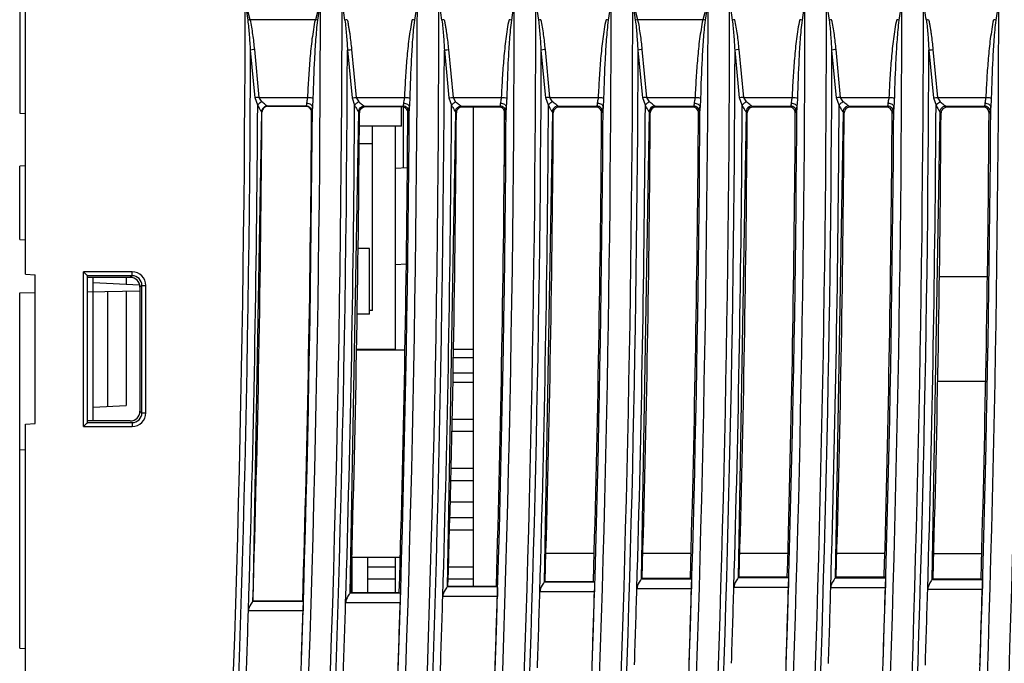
# Model space of a CAD drawing. Header units: millimetres. Extents: x 0 to 700, y 0 to 600.
# Tile 19 of 45: x 76 to 127, y 325 to 359. Entities that reach past the tile are written whole.
import ezdxf

# ---------------------------------------------------------------- set-up
doc = ezdxf.new("R2010")
doc.units = ezdxf.units.MM
doc.header["$LTSCALE"] = 39.111111
doc.layers.get('0').update_dxf_attribs({"linetype": 'CONTINUOUS'})

msp = doc.modelspace()

# ---------------------------------------------------------------- linework, layer by layer
at = {"color": 7, "linetype": 'CONTINUOUS'}
for p, q in [((76.078, 345.427), (76.078, 364.464)), ((75.778, 362.426), (75.778, 353.733)), ((75.778, 353.733), (76.078, 353.718)), ((90.542, 354.092), (88.576, 354.092)), ((95.508, 354.058), (93.61, 354.059)), ((95.478, 353.06), (95.478, 354.058)), ((95.578, 350.928), (95.578, 354.039)), ((100.506, 354.056), (98.612, 354.057)), ((99.178, 354.057), (99.178, 329.334)), ((100.778, 353.859), (100.778, 350.984)), ((105.504, 354.054), (103.614, 354.055)), ((110.503, 354.052), (108.616, 354.053)), ((115.501, 354.05), (113.618, 354.051)), ((120.499, 354.049), (118.62, 354.049)), ((125.497, 354.047), (123.622, 354.047)), ((95.478, 353.06), (93.303, 353.06)), ((93.978, 343.56), (93.978, 353.06)), ((95.178, 341.51), (95.178, 353.06)), ((93.978, 352.16), (93.294, 352.16)), ((76.078, 351.019), (75.778, 351.003)), ((75.778, 347.216), (75.778, 351.003)), ((95.178, 350.907), (95.78, 350.939)), ((75.778, 347.216), (76.078, 347.2)), ((93.828, 346.76), (93.24, 346.76)), ((93.828, 343.36), (93.828, 346.76)), ((76.078, 345.427), (76.578, 345.401)), ((76.578, 337.718), (76.578, 345.401)), ((79.278, 337.771), (79.278, 345.348)), ((81.484, 345.264), (79.278, 345.265)), ((79.578, 337.855), (79.578, 345.265)), ((79.578, 345), (81.953, 344.875)), ((81.278, 345.264), (81.278, 344.91)), ((125.712, 345.3), (123.237, 345.3)), ((75.778, 344.464), (76.578, 344.478)), ((75.778, 326.133), (75.778, 344.464)), ((79.278, 344.525), (81.983, 344.572)), ((80.301, 344.543), (80.301, 338.597)), ((81.265, 344.559), (81.265, 338.648)), ((81.983, 344.764), (81.983, 338.355)), ((93.978, 343.56), (93.828, 343.56)), ((93.828, 343.36), (93.188, 343.36)), ((95.653, 341.51), (93.155, 341.51)), ((93.164, 341.56), (95.178, 341.56)), ((98.167, 341.56), (99.178, 341.56)), ((99.178, 341.12), (98.151, 341.12)), ((99.178, 340.32), (98.137, 340.32)), ((123.144, 339.9), (125.62, 339.9)), ((99.178, 339.845), (98.128, 339.845)), ((79.578, 338.56), (81.265, 338.648)), ((99.178, 337.935), (98.095, 337.935)), ((76.078, 337.692), (76.578, 337.718)), ((76.078, 277.927), (76.078, 337.692)), ((81.484, 337.855), (79.278, 337.854)), ((99.178, 337.305), (98.082, 337.305)), ((75.778, 336.36), (76.078, 336.376)), ((99.178, 335.395), (98.033, 335.395)), ((99.178, 334.765), (98.017, 334.765)), ((99.178, 333.66), (97.989, 333.66)), ((99.178, 332.86), (97.968, 332.86)), ((99.178, 332.225), (97.952, 332.225)), ((95.41, 330.81), (92.911, 330.81)), ((92.928, 329.006), (92.928, 330.81)), ((93.718, 330.81), (93.718, 329.006)), ((95.178, 329.006), (95.178, 330.81)), ((105.417, 331.01), (102.926, 331.01)), ((110.417, 331.01), (107.93, 331.01)), ((115.418, 331.01), (112.934, 331.01)), ((120.418, 331.01), (117.938, 331.01)), ((122.941, 331.01), (125.417, 331.01)), ((95.178, 330.315), (93.718, 330.315)), ((99.178, 330.315), (97.903, 330.315)), ((107.898, 329.736), (107.846, 329.686)), ((107.898, 329.736), (110.386, 329.737)), ((110.386, 329.737), (110.436, 329.686)), ((112.904, 329.811), (112.85, 329.759)), ((112.904, 329.811), (115.388, 329.812)), ((115.388, 329.812), (115.44, 329.759)), ((117.908, 329.803), (117.852, 329.748)), ((117.908, 329.803), (120.388, 329.804)), ((120.388, 329.804), (120.442, 329.748)), ((95.178, 329.685), (93.718, 329.685)), ((97.878, 329.334), (97.83, 329.287)), ((97.878, 329.334), (100.374, 329.335)), ((99.178, 329.685), (97.887, 329.685)), ((100.374, 329.335), (100.42, 329.287)), ((102.889, 329.577), (102.839, 329.529)), ((102.889, 329.577), (105.381, 329.578)), ((105.381, 329.578), (105.429, 329.529)), ((122.909, 329.711), (122.851, 329.654)), ((122.909, 329.711), (125.385, 329.712)), ((125.385, 329.712), (125.441, 329.654)), ((92.864, 329.006), (92.818, 328.96)), ((92.864, 329.006), (95.364, 329.006)), ((95.364, 329.006), (95.408, 328.96)), ((87.815, 328.56), (87.803, 328.548)), ((87.815, 328.56), (90.382, 328.56)), ((90.382, 328.56), (90.394, 328.548)), ((75.778, 326.133), (76.078, 326.118))]:
    msp.add_line(p, q, dxfattribs=at)
at = {"color": 9, "linetype": 'CONTINUOUS'}
for p, q in [((87.562, 358.534), (87.413, 359.558)), ((87.674, 358.563), (87.413, 359.558)), ((91.299, 359.558), (91.034, 358.559)), ((91.299, 359.558), (91.147, 358.533)), ((96.299, 359.558), (96.147, 358.533)), ((101.299, 359.558), (101.148, 358.533)), ((102.562, 358.534), (102.413, 359.558)), ((106.299, 359.558), (106.148, 358.533)), ((107.674, 358.563), (107.413, 359.558)), ((107.562, 358.534), (107.413, 359.558)), ((111.299, 359.558), (111.034, 358.559)), ((111.299, 359.56), (111.148, 358.533)), ((112.562, 358.534), (112.413, 359.558)), ((116.299, 359.558), (116.148, 358.533)), ((117.562, 358.534), (117.413, 359.558)), ((121.299, 359.558), (121.148, 358.533)), ((126.299, 359.558), (126.148, 358.533)), ((91.034, 358.559), (87.674, 358.563)), ((111.034, 358.559), (107.674, 358.563)), ((87.928, 354.528), (87.691, 356.995)), ((88.14, 354.556), (87.903, 357.024)), ((92.691, 356.995), (92.928, 354.528)), ((92.903, 357.024), (93.14, 354.556)), ((97.691, 356.995), (97.928, 354.528)), ((97.903, 357.024), (98.14, 354.556)), ((102.928, 354.528), (102.691, 356.995)), ((103.14, 354.556), (102.903, 357.024)), ((107.928, 354.528), (107.691, 356.995)), ((108.14, 354.556), (107.903, 357.024)), ((112.928, 354.528), (112.691, 356.995)), ((113.14, 354.556), (112.903, 357.024)), ((117.928, 354.528), (117.691, 356.995)), ((118.14, 354.556), (117.903, 357.024)), ((122.691, 356.995), (122.928, 354.528)), ((122.903, 357.024), (123.14, 354.556)), ((88.062, 354.154), (87.928, 354.528)), ((88.274, 354.323), (88.14, 354.556)), ((88.14, 354.556), (90.629, 354.556)), ((92.928, 354.528), (93.062, 354.154)), ((93.14, 354.556), (93.274, 354.323)), ((93.14, 354.556), (95.629, 354.556)), ((97.928, 354.528), (98.062, 354.154)), ((98.14, 354.556), (98.274, 354.323)), ((98.14, 354.556), (100.629, 354.556)), ((103.062, 354.154), (102.928, 354.528)), ((103.274, 354.323), (103.14, 354.556)), ((103.14, 354.556), (105.63, 354.556)), ((108.062, 354.154), (107.928, 354.528)), ((108.274, 354.323), (108.14, 354.556)), ((108.14, 354.556), (110.63, 354.556)), ((113.062, 354.154), (112.928, 354.528)), ((113.275, 354.323), (113.14, 354.556)), ((113.14, 354.556), (115.63, 354.556)), ((118.062, 354.154), (117.928, 354.528)), ((118.275, 354.323), (118.14, 354.556)), ((118.14, 354.556), (120.63, 354.556)), ((122.928, 354.528), (123.063, 354.154)), ((123.14, 354.556), (123.275, 354.323)), ((123.14, 354.556), (125.63, 354.556)), ((88.264, 353.807), (87.803, 328.548)), ((88.277, 353.794), (88.264, 353.807)), ((88.576, 354.092), (88.562, 354.106)), ((88.562, 354.106), (90.557, 354.106)), ((90.557, 354.106), (90.542, 354.092)), ((90.856, 353.805), (90.842, 353.791)), ((93.264, 353.807), (92.817, 328.96)), ((93.264, 353.807), (93.31, 353.761)), ((93.562, 354.106), (95.557, 354.106)), ((95.857, 353.805), (95.808, 353.756)), ((98.264, 353.807), (97.829, 329.286)), ((98.264, 353.807), (98.312, 353.759)), ((98.563, 354.106), (100.557, 354.106)), ((100.857, 353.805), (100.806, 353.755)), ((103.265, 353.807), (102.838, 329.528)), ((103.314, 353.757), (103.265, 353.807)), ((103.563, 354.106), (105.557, 354.106)), ((105.857, 353.805), (105.804, 353.753)), ((108.265, 353.807), (107.845, 329.685)), ((108.316, 353.755), (108.265, 353.807)), ((108.563, 354.106), (110.557, 354.106)), ((110.857, 353.805), (110.802, 353.751)), ((113.265, 353.807), (112.849, 329.758)), ((113.318, 353.753), (113.265, 353.807)), ((113.563, 354.106), (115.557, 354.106)), ((115.857, 353.805), (115.8, 353.749)), ((118.265, 353.807), (117.851, 329.748)), ((118.32, 353.751), (118.265, 353.807)), ((118.563, 354.106), (120.557, 354.106)), ((120.857, 353.805), (120.799, 353.747)), ((123.265, 353.807), (122.85, 329.654)), ((123.265, 353.807), (123.322, 353.75)), ((123.563, 354.106), (125.557, 354.106)), ((125.857, 353.805), (125.797, 353.745)), ((81.584, 345.55), (79.078, 345.548)), ((79.078, 337.571), (79.078, 345.548)), ((81.584, 345.35), (81.584, 345.55)), ((95.729, 345.943), (95.178, 345.914)), ((81.584, 345.35), (79.278, 345.349)), ((81.584, 345.35), (81.484, 345.264)), ((82.084, 344.851), (81.983, 344.764)), ((82.084, 338.268), (82.084, 344.851)), ((82.084, 344.851), (82.284, 344.851)), ((82.284, 338.268), (82.284, 344.851)), ((81.983, 338.355), (82.084, 338.268)), ((82.084, 338.268), (82.284, 338.268)), ((79.078, 337.571), (81.584, 337.57)), ((79.278, 337.77), (81.584, 337.769)), ((81.584, 337.769), (81.584, 337.57)), ((115.44, 329.759), (112.85, 329.759)), ((120.442, 329.748), (117.852, 329.748)), ((100.42, 329.287), (97.83, 329.287)), ((105.429, 329.529), (102.839, 329.529)), ((110.436, 329.686), (107.846, 329.686)), ((115.447, 329.259), (112.63, 329.259)), ((120.448, 329.249), (117.632, 329.249)), ((125.441, 329.654), (122.851, 329.654)), ((95.408, 328.96), (92.818, 328.96)), ((100.426, 328.787), (97.61, 328.787)), ((105.436, 329.029), (102.619, 329.029)), ((110.442, 329.186), (107.626, 329.186)), ((125.448, 329.155), (122.631, 329.155)), ((90.394, 328.548), (87.803, 328.548)), ((95.414, 328.461), (92.597, 328.461)), ((90.399, 328.049), (87.582, 328.049))]:
    msp.add_line(p, q, dxfattribs=at)
for centre, radius, start, end in [((-944.922, 360.06), 1032.334, 353.827505, 359.97218), ((-944.922, 360.06), 1036.22, 353.850742, 359.972285), ((-944.922, 360.06), 1037.334, 353.857371, 359.972314), ((-944.922, 360.06), 1041.22, 353.880384, 359.972418), ((-944.922, 360.06), 1042.334, 353.88695, 359.972447), ((-27.495, 341.594), 121.246, 8.03105, 8.52038), ((-944.922, 360.06), 1046.22, 353.909741, 359.97255), ((-22.558, 341.585), 121.31, 8.03143, 8.52051), ((-944.922, 360.06), 1047.334, 354.659214, 359.972579), ((-944.922, 360.06), 1051.22, 354.679014, 359.97268), ((-944.922, 360.06), 1052.334, 354.693253, 359.972709), ((-944.922, 360.06), 1056.22, 354.712833, 359.97281), ((-944.922, 360.06), 1057.334, 354.722397, 359.972838), ((-944.922, 360.06), 1061.22, 354.741777, 359.972938), ((-944.922, 360.06), 1062.334, 354.746735, 359.972966), ((-944.922, 360.06), 1066.22, 354.765935, 359.973065), ((-944.922, 360.06), 1067.334, 354.766348, 359.973093), ((-944.922, 360.06), 1071.22, 354.785386, 359.97319), ((2.132, 341.537), 121.623, 8.03331, 8.52113), ((-944.922, 360.06), 1072.334, 354.781309, 359.973218), ((88.358, 355.742), 2.903, 103.6284, 105.9253), ((93.352, 355.759), 2.885, 103.5969, 105.9088), ((98.353, 355.759), 2.885, 103.5973, 105.9092), ((103.358, 355.742), 2.903, 103.6296, 105.9265), ((108.358, 355.742), 2.903, 103.6299, 105.9268), ((113.358, 355.742), 2.903, 103.6303, 105.9272), ((118.358, 355.742), 2.903, 103.6307, 105.9276), ((123.353, 355.759), 2.885, 103.5993, 105.9111), ((-944.922, 360.06), 1032.617, 353.973519, 359.829958), ((-944.922, 360.06), 1037.617, 354.00266, 359.830777), ((-944.922, 360.06), 1042.617, 354.03152, 359.831589), ((-944.922, 360.06), 1047.617, 354.802538, 359.832392), ((-944.922, 360.06), 1052.617, 354.835873, 359.833188), ((-944.922, 360.06), 1057.617, 354.864323, 359.833977), ((-944.922, 360.06), 1062.617, 354.887976, 359.834758), ((-944.922, 360.06), 1067.617, 354.906914, 359.835532), ((-944.922, 360.06), 1072.617, 354.92121, 359.836298), ((-944.922, 360.06), 1033, 358.224809, 359.672467), ((88.522, 353.789), 0.589, 114.9021, 133.086), ((-944.922, 360.06), 1038, 358.256123, 359.674044), ((-944.922, 360.06), 1043, 358.282432, 359.675606), ((-944.922, 360.06), 1048, 358.30384, 359.677154), ((103.522, 353.789), 0.589, 114.9048, 133.089), ((-944.922, 360.06), 1053, 358.320447, 359.678686), ((108.522, 353.789), 0.589, 114.9056, 133.0899), ((-944.922, 360.06), 1058, 358.332347, 359.680204), ((113.522, 353.789), 0.589, 114.9065, 133.0909), ((-944.922, 360.06), 1063, 358.339624, 359.681708), ((118.522, 353.789), 0.589, 114.9073, 133.0918), ((-944.922, 360.06), 1068, 358.342356, 359.683198), ((-944.922, 360.06), 1035.821, 354.152847, 359.667668), ((-944.922, 360.06), 1040.821, 354.181041, 359.669265), ((90.556, 353.806), 0.3, 359.7687, 89.8853), ((95.556, 353.806), 0.3, 359.7703, 89.8853), ((-944.922, 360.06), 1045.821, 354.208965, 359.670847), ((100.556, 353.806), 0.3, 359.772, 89.8853), ((-944.922, 360.06), 1050.821, 354.976937, 359.672414), ((105.556, 353.806), 0.3, 359.7736, 89.8853), ((-944.922, 360.06), 1055.821, 355.009351, 359.673965), ((110.556, 353.806), 0.3, 359.7752, 89.8854), ((-944.922, 360.06), 1060.821, 355.036904, 359.675503), ((115.557, 353.806), 0.3, 359.7768, 89.8854), ((-944.922, 360.06), 1065.821, 355.059681, 359.677025), ((120.557, 353.806), 0.3, 359.7784, 89.8854), ((-944.922, 360.06), 1070.821, 355.077765, 359.678534), ((125.557, 353.806), 0.3, 359.78, 89.8854), ((81.585, 344.851), 0.699, 359.9842, 90.0704), ((81.585, 338.268), 0.699, 269.9296, 0.0158)]:
    msp.add_arc(centre, radius, start, end, dxfattribs=at)
at = {"color": 7, "linetype": 'CONTINUOUS'}
for centre, radius, start, end in [((90.425, 356.028), 2.607, 73.9188, 76.4796), ((95.425, 356.028), 2.607, 73.9191, 76.48), ((100.426, 356.028), 2.607, 73.9195, 76.4804), ((105.426, 356.028), 2.607, 73.9199, 76.4808), ((110.426, 356.028), 2.607, 73.9202, 76.4812), ((115.426, 356.028), 2.607, 73.9206, 76.4815), ((120.426, 356.028), 2.607, 73.9209, 76.4819), ((125.426, 356.028), 2.607, 73.9213, 76.4823), ((-944.922, 360.06), 1033.217, 358.252967, 359.652572), ((88.576, 353.793), 0.3, 89.9597, 179.6929), ((-944.922, 360.06), 1035.783, 358.257296, 359.653231), ((90.543, 353.793), 0.299, 359.6118, 90.0414), ((95.508, 353.759), 0.3, 359.6052, 90.0042), ((100.506, 353.757), 0.3, 359.6067, 90.0042), ((105.505, 353.755), 0.3, 359.6083, 90.0042), ((110.503, 353.753), 0.3, 359.6098, 90.0042), ((115.501, 353.751), 0.3, 359.6113, 90.0042), ((120.499, 353.749), 0.3, 359.6128, 90.0042), ((125.497, 353.747), 0.3, 359.6143, 90.0042), ((-944.922, 360.06), 1058, 358.119834, 358.331774), ((-944.922, 360.06), 1060.815, 358.124826, 358.336203), ((-944.922, 360.06), 1063, 358.128111, 358.339054), ((-944.922, 360.06), 1065.815, 358.133058, 358.343443), ((-944.922, 360.06), 1043, 358.066856, 358.28185), ((-944.922, 360.06), 1045.815, 358.072062, 358.286477), ((-944.922, 360.06), 1048, 358.089295, 358.303261), ((-944.922, 360.06), 1050.815, 358.094416, 358.307809), ((-944.922, 360.06), 1053, 358.106923, 358.319872), ((-944.922, 360.06), 1055.815, 358.111973, 358.324353), ((-944.922, 360.06), 1068, 358.131834, 358.341789), ((-944.922, 360.06), 1070.815, 358.136748, 358.34615), ((-944.922, 360.06), 1038, 358.039505, 358.255539), ((-944.922, 360.06), 1040.815, 358.044811, 358.260259), ((-944.922, 360.06), 1033, 358.007139, 358.224222), ((-944.922, 360.06), 1035.815, 358.012558, 358.22905)]:
    msp.add_arc(centre, radius, start, end, dxfattribs=at)
for centre, major_axis, ratio, start_param, end_param in [((-944.526, 360.06), (1037.855, 0), 1, -0.029926, -0.006069), ((-945.318, 360.06), (1041.145, 0), 1, -0.02983, -0.006054), ((-944.524, 360.06), (1042.855, 0), 1, -0.029467, -0.006042), ((-945.32, 360.06), (1046.145, 0), 1, -0.029374, -0.006027), ((-944.522, 360.06), (1047.855, 0), 1, -0.029094, -0.006015), ((-945.322, 360.06), (1051.145, 0), 1, -0.029002, -0.006), ((-944.52, 360.06), (1052.855, 0), 1, -0.028805, -0.005988), ((-945.324, 360.06), (1056.145, 0), 1, -0.028714, -0.005973), ((-944.519, 360.06), (1057.855, 0), 1, -0.028598, -0.005961), ((-945.326, 360.06), (1061.145, 0), 1, -0.028508, -0.005947), ((-944.517, 360.06), (1062.855, 0), 1, -0.028471, -0.005935), ((-945.328, 360.06), (1066.145, 0), 1, -0.028383, -0.005921), ((-944.515, 360.06), (1067.855, 0), 1, -0.028424, -0.005909), ((-945.33, 360.06), (1071.145, 0), 1, -0.028336, -0.005895), ((81.483, 344.763), (0.308, 0.395), 0.997651, -0.906718, 0.661339), ((81.483, 338.356), (-0.308, 0.395), 0.997651, -3.802931, -2.234874)]:
    msp.add_ellipse(centre, major_axis=major_axis, ratio=ratio, start_param=start_param, end_param=end_param, dxfattribs=at)
at = {"color": 9, "linetype": 'CONTINUOUS'}
for points, knots in [([(87.691, 356.995), (87.677, 357.252), (87.643, 357.766), (87.599, 358.279), (87.562, 358.534)], [0, 0, 0, 0, 0.500023, 1, 1, 1, 1]), ([(87.903, 357.024), (87.878, 357.283), (87.839, 357.67), (87.75, 358.181), (87.712, 358.439), (87.674, 358.563)], [0, 0, 0, 0, 0.500001, 0.74993, 1, 1, 1, 1]), ([(91.034, 358.559), (90.979, 358.4), (90.94, 358.063), (90.856, 357.568), (90.803, 357.067), (90.738, 356.399), (90.679, 355.562), (90.644, 354.892), (90.629, 354.556)], [0, 0, 0, 0, 0.124948, 0.249955, 0.37497, 0.499979, 0.74999, 1, 1, 1, 1]), ([(91.147, 358.533), (91.122, 358.368), (91.089, 358.035), (91.032, 357.368), (90.964, 356.198), (90.928, 355.194), (90.91, 354.525)], [0, 0, 0, 0, 0.124996, 0.249997, 0.5, 1, 1, 1, 1]), ([(92.562, 358.534), (92.582, 358.407), (92.607, 358.15), (92.654, 357.638), (92.677, 357.252), (92.691, 356.995)], [0, 0, 0, 0, 0.250005, 0.499998, 1, 1, 1, 1]), ([(92.674, 358.563), (92.699, 358.504), (92.721, 358.374), (92.75, 358.182), (92.786, 357.99), (92.823, 357.733), (92.863, 357.411), (92.891, 357.153), (92.903, 357.024)], [0, 0, 0, 0, 0.124828, 0.250298, 0.375053, 0.500063, 0.750048, 1, 1, 1, 1]), ([(96.035, 358.563), (95.98, 358.404), (95.941, 358.068), (95.856, 357.572), (95.803, 357.07), (95.738, 356.401), (95.679, 355.563), (95.644, 354.892), (95.629, 354.556)], [0, 0, 0, 0, 0.124949, 0.249955, 0.37497, 0.499979, 0.74999, 1, 1, 1, 1]), ([(96.147, 358.533), (96.122, 358.368), (96.089, 358.035), (96.032, 357.368), (95.964, 356.198), (95.928, 355.194), (95.91, 354.525)], [0, 0, 0, 0, 0.124996, 0.249997, 0.5, 1, 1, 1, 1]), ([(97.562, 358.534), (97.582, 358.407), (97.607, 358.15), (97.654, 357.638), (97.677, 357.252), (97.691, 356.995)], [0, 0, 0, 0, 0.250005, 0.499998, 1, 1, 1, 1]), ([(97.674, 358.563), (97.699, 358.504), (97.721, 358.374), (97.75, 358.182), (97.786, 357.99), (97.823, 357.733), (97.863, 357.411), (97.891, 357.153), (97.903, 357.024)], [0, 0, 0, 0, 0.124828, 0.250298, 0.375053, 0.500063, 0.750048, 1, 1, 1, 1]), ([(101.035, 358.563), (100.98, 358.404), (100.941, 358.068), (100.856, 357.572), (100.803, 357.07), (100.739, 356.401), (100.679, 355.563), (100.644, 354.892), (100.629, 354.556)], [0, 0, 0, 0, 0.124949, 0.249955, 0.37497, 0.499979, 0.74999, 1, 1, 1, 1]), ([(101.148, 358.533), (101.122, 358.368), (101.089, 358.035), (101.032, 357.368), (100.964, 356.198), (100.928, 355.194), (100.91, 354.525)], [0, 0, 0, 0, 0.124996, 0.249997, 0.5, 1, 1, 1, 1]), ([(102.691, 356.995), (102.677, 357.252), (102.643, 357.766), (102.599, 358.279), (102.562, 358.534)], [0, 0, 0, 0, 0.500023, 1, 1, 1, 1]), ([(102.903, 357.024), (102.878, 357.283), (102.839, 357.67), (102.75, 358.181), (102.712, 358.439), (102.674, 358.563)], [0, 0, 0, 0, 0.500001, 0.749931, 1, 1, 1, 1]), ([(106.035, 358.563), (105.98, 358.404), (105.941, 358.068), (105.857, 357.572), (105.803, 357.07), (105.739, 356.401), (105.679, 355.563), (105.644, 354.892), (105.63, 354.556)], [0, 0, 0, 0, 0.124949, 0.249955, 0.37497, 0.499979, 0.74999, 1, 1, 1, 1]), ([(106.148, 358.533), (106.122, 358.368), (106.089, 358.035), (106.032, 357.368), (105.964, 356.198), (105.928, 355.194), (105.91, 354.525)], [0, 0, 0, 0, 0.124996, 0.249997, 0.5, 1, 1, 1, 1]), ([(107.691, 356.995), (107.677, 357.252), (107.643, 357.766), (107.599, 358.279), (107.562, 358.534)], [0, 0, 0, 0, 0.500023, 1, 1, 1, 1]), ([(107.903, 357.024), (107.878, 357.283), (107.839, 357.67), (107.75, 358.181), (107.712, 358.439), (107.674, 358.563)], [0, 0, 0, 0, 0.500001, 0.749931, 1, 1, 1, 1]), ([(111.034, 358.559), (110.979, 358.4), (110.94, 358.063), (110.856, 357.568), (110.803, 357.067), (110.738, 356.399), (110.679, 355.562), (110.644, 354.892), (110.63, 354.556)], [0, 0, 0, 0, 0.124948, 0.249955, 0.37497, 0.499979, 0.74999, 1, 1, 1, 1]), ([(111.148, 358.533), (111.122, 358.368), (111.089, 358.035), (111.032, 357.368), (110.964, 356.198), (110.928, 355.194), (110.91, 354.525)], [0, 0, 0, 0, 0.124996, 0.249997, 0.5, 1, 1, 1, 1]), ([(112.691, 356.995), (112.677, 357.252), (112.643, 357.766), (112.599, 358.279), (112.562, 358.534)], [0, 0, 0, 0, 0.500023, 1, 1, 1, 1]), ([(112.903, 357.024), (112.878, 357.283), (112.839, 357.67), (112.75, 358.181), (112.712, 358.439), (112.674, 358.563)], [0, 0, 0, 0, 0.500001, 0.749931, 1, 1, 1, 1]), ([(116.035, 358.563), (115.98, 358.404), (115.941, 358.068), (115.857, 357.572), (115.803, 357.07), (115.739, 356.401), (115.679, 355.563), (115.644, 354.892), (115.63, 354.556)], [0, 0, 0, 0, 0.124949, 0.249955, 0.37497, 0.499979, 0.74999, 1, 1, 1, 1]), ([(116.148, 358.533), (116.122, 358.368), (116.089, 358.035), (116.032, 357.368), (115.964, 356.198), (115.928, 355.194), (115.91, 354.525)], [0, 0, 0, 0, 0.124996, 0.249997, 0.5, 1, 1, 1, 1]), ([(117.691, 356.995), (117.677, 357.252), (117.643, 357.766), (117.599, 358.279), (117.562, 358.534)], [0, 0, 0, 0, 0.500023, 1, 1, 1, 1]), ([(117.903, 357.024), (117.878, 357.283), (117.839, 357.67), (117.75, 358.181), (117.712, 358.439), (117.674, 358.563)], [0, 0, 0, 0, 0.500001, 0.749931, 1, 1, 1, 1]), ([(121.035, 358.563), (120.98, 358.404), (120.941, 358.068), (120.857, 357.572), (120.803, 357.07), (120.739, 356.401), (120.679, 355.563), (120.644, 354.892), (120.63, 354.556)], [0, 0, 0, 0, 0.124949, 0.249955, 0.37497, 0.499979, 0.74999, 1, 1, 1, 1]), ([(121.148, 358.533), (121.122, 358.368), (121.089, 358.035), (121.032, 357.368), (120.964, 356.198), (120.928, 355.194), (120.91, 354.525)], [0, 0, 0, 0, 0.124996, 0.249997, 0.5, 1, 1, 1, 1]), ([(122.562, 358.534), (122.582, 358.407), (122.607, 358.15), (122.654, 357.638), (122.677, 357.252), (122.691, 356.995)], [0, 0, 0, 0, 0.250005, 0.499998, 1, 1, 1, 1]), ([(122.674, 358.563), (122.699, 358.504), (122.721, 358.374), (122.75, 358.182), (122.786, 357.99), (122.824, 357.733), (122.863, 357.411), (122.891, 357.153), (122.903, 357.024)], [0, 0, 0, 0, 0.124829, 0.250298, 0.375053, 0.500063, 0.750048, 1, 1, 1, 1]), ([(126.035, 358.563), (125.98, 358.404), (125.941, 358.068), (125.857, 357.572), (125.803, 357.07), (125.739, 356.401), (125.679, 355.563), (125.644, 354.892), (125.63, 354.556)], [0, 0, 0, 0, 0.124949, 0.249955, 0.37497, 0.499979, 0.74999, 1, 1, 1, 1]), ([(126.148, 358.533), (126.122, 358.368), (126.089, 358.035), (126.032, 357.368), (125.964, 356.198), (125.928, 355.194), (125.91, 354.525)], [0, 0, 0, 0, 0.124996, 0.249997, 0.5, 1, 1, 1, 1]), ([(87.903, 357.024), (87.884, 357.022), (87.813, 357.015), (87.742, 357.005), (87.691, 356.995)], [0, 0, 0, 0, 0.275045, 1, 1, 1, 1]), ([(92.691, 356.995), (92.706, 356.998), (92.776, 357.01), (92.847, 357.019), (92.903, 357.024)], [0, 0, 0, 0, 0.21512, 1, 1, 1, 1]), ([(97.691, 356.995), (97.706, 356.998), (97.776, 357.01), (97.847, 357.019), (97.903, 357.024)], [0, 0, 0, 0, 0.21512, 1, 1, 1, 1]), ([(102.903, 357.024), (102.884, 357.022), (102.813, 357.015), (102.742, 357.005), (102.691, 356.995)], [0, 0, 0, 0, 0.275045, 1, 1, 1, 1]), ([(107.903, 357.024), (107.884, 357.022), (107.813, 357.015), (107.742, 357.005), (107.691, 356.995)], [0, 0, 0, 0, 0.275045, 1, 1, 1, 1]), ([(112.903, 357.024), (112.884, 357.022), (112.813, 357.015), (112.742, 357.005), (112.691, 356.995)], [0, 0, 0, 0, 0.275045, 1, 1, 1, 1]), ([(117.903, 357.024), (117.884, 357.022), (117.813, 357.015), (117.742, 357.005), (117.691, 356.995)], [0, 0, 0, 0, 0.275045, 1, 1, 1, 1]), ([(122.691, 356.995), (122.706, 356.998), (122.777, 357.01), (122.848, 357.019), (122.903, 357.024)], [0, 0, 0, 0, 0.21512, 1, 1, 1, 1]), ([(88.14, 354.556), (88.12, 354.554), (88.049, 354.547), (87.978, 354.537), (87.928, 354.528)], [0, 0, 0, 0, 0.275049, 1, 1, 1, 1]), ([(88.264, 353.808), (88.261, 353.807), (88.253, 353.823), (88.237, 353.841), (88.215, 353.877), (88.176, 353.939), (88.124, 354.032), (88.082, 354.112), (88.062, 354.154)], [0, 0, 0, 0, 0.028405, 0.09854, 0.202605, 0.333084, 0.646454, 1, 1, 1, 1]), ([(88.562, 354.106), (88.547, 354.111), (88.511, 354.138), (88.412, 354.205), (88.33, 354.272), (88.274, 354.323)], [0, 0, 0, 0, 0.127299, 0.365116, 1, 1, 1, 1]), ([(90.582, 354.261), (90.579, 354.224), (90.576, 354.175), (90.565, 354.126), (90.561, 354.109), (90.557, 354.106)], [0, 0, 0, 0, 0.704166, 0.905488, 1, 1, 1, 1]), ([(90.629, 354.556), (90.627, 354.529), (90.616, 354.43), (90.588, 354.333), (90.582, 354.261)], [0, 0, 0, 0, 0.274584, 1, 1, 1, 1]), ([(90.582, 354.261), (90.655, 354.259), (90.788, 354.229), (90.879, 354.109), (90.882, 354.052)], [0, 0, 0, 0, 0.561001, 1, 1, 1, 1]), ([(90.629, 354.556), (90.686, 354.554), (90.78, 354.546), (90.874, 354.536), (90.91, 354.525)], [0, 0, 0, 0, 0.605341, 1, 1, 1, 1]), ([(90.91, 354.525), (90.909, 354.484), (90.902, 354.326), (90.885, 354.169), (90.882, 354.052)], [0, 0, 0, 0, 0.25896, 1, 1, 1, 1]), ([(92.928, 354.528), (92.943, 354.53), (93.013, 354.543), (93.084, 354.551), (93.14, 354.556)], [0, 0, 0, 0, 0.21508, 1, 1, 1, 1]), ([(93.062, 354.154), (93.07, 354.166), (93.109, 354.212), (93.155, 354.251), (93.193, 354.277)], [0, 0, 0, 0, 0.234183, 1, 1, 1, 1]), ([(93.062, 354.154), (93.082, 354.112), (93.124, 354.032), (93.177, 353.939), (93.215, 353.877), (93.237, 353.841), (93.253, 353.823), (93.261, 353.807), (93.264, 353.808)], [0, 0, 0, 0, 0.354358, 0.666846, 0.797667, 0.902248, 0.971942, 1, 1, 1, 1]), ([(93.274, 354.323), (93.33, 354.271), (93.412, 354.205), (93.511, 354.138), (93.547, 354.111), (93.562, 354.106)], [0, 0, 0, 0, 0.634909, 0.872384, 1, 1, 1, 1]), ([(95.582, 354.261), (95.579, 354.224), (95.576, 354.175), (95.565, 354.126), (95.561, 354.109), (95.557, 354.106)], [0, 0, 0, 0, 0.704168, 0.905489, 1, 1, 1, 1]), ([(95.629, 354.556), (95.628, 354.529), (95.616, 354.43), (95.588, 354.333), (95.582, 354.261)], [0, 0, 0, 0, 0.274584, 1, 1, 1, 1]), ([(95.582, 354.261), (95.655, 354.259), (95.788, 354.229), (95.879, 354.109), (95.882, 354.052)], [0, 0, 0, 0, 0.561001, 1, 1, 1, 1]), ([(95.629, 354.556), (95.686, 354.554), (95.78, 354.546), (95.874, 354.536), (95.91, 354.525)], [0, 0, 0, 0, 0.605341, 1, 1, 1, 1]), ([(95.91, 354.525), (95.909, 354.484), (95.902, 354.326), (95.885, 354.169), (95.882, 354.052)], [0, 0, 0, 0, 0.25896, 1, 1, 1, 1]), ([(97.928, 354.528), (97.943, 354.53), (98.013, 354.543), (98.084, 354.551), (98.14, 354.556)], [0, 0, 0, 0, 0.21508, 1, 1, 1, 1]), ([(98.062, 354.154), (98.07, 354.166), (98.109, 354.212), (98.155, 354.251), (98.193, 354.277)], [0, 0, 0, 0, 0.234183, 1, 1, 1, 1]), ([(98.062, 354.154), (98.083, 354.112), (98.124, 354.032), (98.177, 353.939), (98.215, 353.877), (98.237, 353.841), (98.253, 353.823), (98.261, 353.807), (98.264, 353.808)], [0, 0, 0, 0, 0.354356, 0.666843, 0.797665, 0.902247, 0.971942, 1, 1, 1, 1]), ([(98.274, 354.323), (98.33, 354.271), (98.412, 354.205), (98.511, 354.138), (98.547, 354.111), (98.562, 354.106)], [0, 0, 0, 0, 0.634906, 0.872383, 1, 1, 1, 1]), ([(100.582, 354.261), (100.579, 354.224), (100.576, 354.175), (100.565, 354.126), (100.561, 354.109), (100.557, 354.106)], [0, 0, 0, 0, 0.70417, 0.90549, 1, 1, 1, 1]), ([(100.629, 354.556), (100.628, 354.529), (100.616, 354.43), (100.588, 354.333), (100.582, 354.261)], [0, 0, 0, 0, 0.274585, 1, 1, 1, 1]), ([(100.582, 354.261), (100.655, 354.259), (100.788, 354.229), (100.88, 354.109), (100.882, 354.052)], [0, 0, 0, 0, 0.561, 1, 1, 1, 1]), ([(100.629, 354.556), (100.686, 354.554), (100.78, 354.546), (100.874, 354.536), (100.91, 354.525)], [0, 0, 0, 0, 0.605341, 1, 1, 1, 1]), ([(100.91, 354.525), (100.909, 354.484), (100.902, 354.326), (100.885, 354.169), (100.882, 354.052)], [0, 0, 0, 0, 0.25896, 1, 1, 1, 1]), ([(103.14, 354.556), (103.12, 354.554), (103.049, 354.547), (102.979, 354.537), (102.928, 354.528)], [0, 0, 0, 0, 0.275049, 1, 1, 1, 1]), ([(103.265, 353.808), (103.261, 353.807), (103.253, 353.823), (103.237, 353.841), (103.215, 353.877), (103.177, 353.939), (103.124, 354.032), (103.083, 354.112), (103.062, 354.154)], [0, 0, 0, 0, 0.028407, 0.098545, 0.202612, 0.333093, 0.64646, 1, 1, 1, 1]), ([(103.562, 354.106), (103.547, 354.111), (103.512, 354.138), (103.412, 354.205), (103.331, 354.272), (103.274, 354.323)], [0, 0, 0, 0, 0.127303, 0.365123, 1, 1, 1, 1]), ([(105.582, 354.261), (105.579, 354.224), (105.576, 354.175), (105.565, 354.126), (105.561, 354.109), (105.557, 354.106)], [0, 0, 0, 0, 0.704171, 0.905491, 1, 1, 1, 1]), ([(105.63, 354.556), (105.628, 354.529), (105.616, 354.43), (105.588, 354.333), (105.582, 354.261)], [0, 0, 0, 0, 0.274585, 1, 1, 1, 1]), ([(105.582, 354.261), (105.655, 354.259), (105.788, 354.229), (105.88, 354.109), (105.882, 354.052)], [0, 0, 0, 0, 0.561, 1, 1, 1, 1]), ([(105.63, 354.556), (105.687, 354.554), (105.78, 354.546), (105.875, 354.536), (105.91, 354.525)], [0, 0, 0, 0, 0.605341, 1, 1, 1, 1]), ([(105.91, 354.525), (105.909, 354.484), (105.902, 354.326), (105.885, 354.169), (105.882, 354.052)], [0, 0, 0, 0, 0.25896, 1, 1, 1, 1]), ([(108.14, 354.556), (108.12, 354.554), (108.049, 354.547), (107.979, 354.537), (107.928, 354.528)], [0, 0, 0, 0, 0.275049, 1, 1, 1, 1]), ([(108.265, 353.808), (108.261, 353.807), (108.253, 353.823), (108.237, 353.841), (108.215, 353.877), (108.177, 353.939), (108.124, 354.032), (108.083, 354.112), (108.062, 354.154)], [0, 0, 0, 0, 0.028407, 0.098546, 0.202614, 0.333095, 0.646462, 1, 1, 1, 1]), ([(108.562, 354.106), (108.547, 354.111), (108.512, 354.138), (108.412, 354.205), (108.331, 354.272), (108.274, 354.323)], [0, 0, 0, 0, 0.127304, 0.365125, 1, 1, 1, 1]), ([(110.582, 354.261), (110.579, 354.224), (110.576, 354.175), (110.565, 354.126), (110.561, 354.109), (110.557, 354.106)], [0, 0, 0, 0, 0.704173, 0.905493, 1, 1, 1, 1]), ([(110.63, 354.556), (110.628, 354.529), (110.617, 354.43), (110.588, 354.333), (110.582, 354.261)], [0, 0, 0, 0, 0.274585, 1, 1, 1, 1]), ([(110.582, 354.261), (110.655, 354.259), (110.788, 354.229), (110.88, 354.109), (110.882, 354.052)], [0, 0, 0, 0, 0.561, 1, 1, 1, 1]), ([(110.63, 354.556), (110.687, 354.554), (110.78, 354.546), (110.875, 354.536), (110.91, 354.525)], [0, 0, 0, 0, 0.605341, 1, 1, 1, 1]), ([(110.91, 354.525), (110.909, 354.484), (110.903, 354.326), (110.886, 354.169), (110.882, 354.052)], [0, 0, 0, 0, 0.25896, 1, 1, 1, 1]), ([(113.14, 354.556), (113.121, 354.554), (113.05, 354.547), (112.979, 354.537), (112.928, 354.528)], [0, 0, 0, 0, 0.275049, 1, 1, 1, 1]), ([(113.265, 353.808), (113.261, 353.807), (113.253, 353.823), (113.237, 353.841), (113.215, 353.877), (113.177, 353.939), (113.124, 354.032), (113.083, 354.112), (113.062, 354.154)], [0, 0, 0, 0, 0.028408, 0.098548, 0.202616, 0.333098, 0.646464, 1, 1, 1, 1]), ([(113.562, 354.106), (113.547, 354.111), (113.512, 354.138), (113.413, 354.205), (113.331, 354.272), (113.275, 354.323)], [0, 0, 0, 0, 0.127306, 0.365128, 1, 1, 1, 1]), ([(115.582, 354.261), (115.58, 354.224), (115.576, 354.175), (115.565, 354.126), (115.561, 354.109), (115.557, 354.106)], [0, 0, 0, 0, 0.704175, 0.905494, 1, 1, 1, 1]), ([(115.63, 354.556), (115.628, 354.529), (115.617, 354.43), (115.588, 354.333), (115.582, 354.261)], [0, 0, 0, 0, 0.274586, 1, 1, 1, 1]), ([(115.582, 354.261), (115.655, 354.259), (115.788, 354.229), (115.88, 354.109), (115.882, 354.052)], [0, 0, 0, 0, 0.560999, 1, 1, 1, 1]), ([(115.63, 354.556), (115.687, 354.554), (115.78, 354.546), (115.875, 354.536), (115.91, 354.525)], [0, 0, 0, 0, 0.605341, 1, 1, 1, 1]), ([(115.91, 354.525), (115.909, 354.484), (115.903, 354.326), (115.886, 354.169), (115.882, 354.052)], [0, 0, 0, 0, 0.25896, 1, 1, 1, 1]), ([(118.14, 354.556), (118.121, 354.554), (118.05, 354.547), (117.979, 354.537), (117.928, 354.528)], [0, 0, 0, 0, 0.275049, 1, 1, 1, 1]), ([(118.265, 353.808), (118.261, 353.807), (118.253, 353.823), (118.237, 353.841), (118.215, 353.877), (118.177, 353.939), (118.124, 354.032), (118.083, 354.112), (118.062, 354.154)], [0, 0, 0, 0, 0.028408, 0.098549, 0.202619, 0.333101, 0.646467, 1, 1, 1, 1]), ([(118.562, 354.106), (118.548, 354.111), (118.512, 354.138), (118.413, 354.205), (118.331, 354.272), (118.275, 354.323)], [0, 0, 0, 0, 0.127307, 0.36513, 1, 1, 1, 1]), ([(120.582, 354.261), (120.58, 354.224), (120.576, 354.175), (120.566, 354.126), (120.561, 354.109), (120.557, 354.106)], [0, 0, 0, 0, 0.704177, 0.905495, 1, 1, 1, 1]), ([(120.63, 354.556), (120.628, 354.529), (120.617, 354.43), (120.588, 354.333), (120.582, 354.261)], [0, 0, 0, 0, 0.274586, 1, 1, 1, 1]), ([(120.582, 354.261), (120.655, 354.259), (120.788, 354.229), (120.88, 354.109), (120.882, 354.052)], [0, 0, 0, 0, 0.560999, 1, 1, 1, 1]), ([(120.63, 354.556), (120.687, 354.554), (120.78, 354.546), (120.875, 354.536), (120.91, 354.525)], [0, 0, 0, 0, 0.605341, 1, 1, 1, 1]), ([(120.91, 354.525), (120.909, 354.484), (120.903, 354.326), (120.886, 354.169), (120.882, 354.052)], [0, 0, 0, 0, 0.25896, 1, 1, 1, 1]), ([(122.928, 354.528), (122.943, 354.53), (123.013, 354.543), (123.084, 354.551), (123.14, 354.556)], [0, 0, 0, 0, 0.21508, 1, 1, 1, 1]), ([(123.062, 354.154), (123.071, 354.166), (123.109, 354.212), (123.155, 354.251), (123.194, 354.277)], [0, 0, 0, 0, 0.234181, 1, 1, 1, 1]), ([(123.063, 354.154), (123.083, 354.112), (123.124, 354.032), (123.177, 353.939), (123.216, 353.877), (123.237, 353.841), (123.254, 353.823), (123.261, 353.807), (123.265, 353.808)], [0, 0, 0, 0, 0.354345, 0.66683, 0.797654, 0.90224, 0.97194, 1, 1, 1, 1]), ([(123.275, 354.323), (123.331, 354.271), (123.413, 354.205), (123.512, 354.138), (123.548, 354.111), (123.562, 354.106)], [0, 0, 0, 0, 0.634894, 0.872376, 1, 1, 1, 1]), ([(125.582, 354.261), (125.58, 354.224), (125.576, 354.175), (125.566, 354.126), (125.562, 354.109), (125.557, 354.106)], [0, 0, 0, 0, 0.704178, 0.905496, 1, 1, 1, 1]), ([(125.63, 354.556), (125.628, 354.529), (125.617, 354.43), (125.588, 354.333), (125.582, 354.261)], [0, 0, 0, 0, 0.274586, 1, 1, 1, 1]), ([(125.582, 354.261), (125.655, 354.259), (125.788, 354.229), (125.88, 354.109), (125.882, 354.052)], [0, 0, 0, 0, 0.560999, 1, 1, 1, 1]), ([(125.63, 354.556), (125.687, 354.554), (125.78, 354.546), (125.875, 354.536), (125.91, 354.525)], [0, 0, 0, 0, 0.605341, 1, 1, 1, 1]), ([(125.91, 354.525), (125.909, 354.484), (125.903, 354.326), (125.886, 354.169), (125.882, 354.052)], [0, 0, 0, 0, 0.25896, 1, 1, 1, 1]), ([(90.882, 354.052), (90.88, 354.018), (90.876, 353.96), (90.872, 353.884), (90.864, 353.837), (90.862, 353.81), (90.856, 353.805)], [0, 0, 0, 0, 0.402255, 0.709587, 0.910551, 1, 1, 1, 1]), ([(95.882, 354.052), (95.88, 354.018), (95.877, 353.96), (95.872, 353.884), (95.864, 353.837), (95.862, 353.81), (95.857, 353.805)], [0, 0, 0, 0, 0.402256, 0.709587, 0.910552, 1, 1, 1, 1]), ([(100.882, 354.052), (100.88, 354.018), (100.877, 353.96), (100.872, 353.884), (100.864, 353.837), (100.862, 353.81), (100.857, 353.805)], [0, 0, 0, 0, 0.402256, 0.709588, 0.910552, 1, 1, 1, 1]), ([(105.882, 354.052), (105.88, 354.018), (105.877, 353.96), (105.872, 353.884), (105.864, 353.837), (105.862, 353.81), (105.857, 353.805)], [0, 0, 0, 0, 0.402257, 0.709589, 0.910553, 1, 1, 1, 1]), ([(110.882, 354.052), (110.88, 354.018), (110.877, 353.96), (110.872, 353.884), (110.864, 353.837), (110.862, 353.81), (110.857, 353.805)], [0, 0, 0, 0, 0.402258, 0.70959, 0.910553, 1, 1, 1, 1]), ([(115.882, 354.052), (115.88, 354.018), (115.877, 353.96), (115.872, 353.884), (115.864, 353.837), (115.862, 353.81), (115.857, 353.805)], [0, 0, 0, 0, 0.402258, 0.709591, 0.910554, 1, 1, 1, 1]), ([(120.882, 354.052), (120.881, 354.018), (120.877, 353.96), (120.872, 353.884), (120.864, 353.837), (120.862, 353.81), (120.857, 353.805)], [0, 0, 0, 0, 0.402259, 0.709592, 0.910554, 1, 1, 1, 1]), ([(125.882, 354.052), (125.881, 354.018), (125.877, 353.96), (125.872, 353.884), (125.864, 353.837), (125.862, 353.81), (125.857, 353.805)], [0, 0, 0, 0, 0.40226, 0.709592, 0.910555, 1, 1, 1, 1]), ([(82.084, 344.851), (82.084, 344.978), (81.978, 345.244), (81.712, 345.35), (81.584, 345.35)], [0, 0, 0, 0, 0.49998, 1, 1, 1, 1]), ([(81.584, 337.769), (81.712, 337.769), (81.978, 337.875), (82.084, 338.141), (82.084, 338.268)], [0, 0, 0, 0, 0.50002, 1, 1, 1, 1])]:
    msp.add_open_spline(points, degree=3, knots=knots, dxfattribs=at)
for points in [[(88.12, 354.219), (88.099, 354.199), (88.079, 354.178), (88.062, 354.154)], [(93.193, 354.277), (93.219, 354.294), (93.246, 354.31), (93.274, 354.323)], [(98.193, 354.277), (98.219, 354.294), (98.246, 354.31), (98.274, 354.323)], [(103.12, 354.219), (103.099, 354.199), (103.079, 354.178), (103.062, 354.154)], [(108.12, 354.219), (108.099, 354.199), (108.079, 354.178), (108.062, 354.154)], [(113.12, 354.219), (113.099, 354.199), (113.08, 354.178), (113.062, 354.154)], [(118.12, 354.219), (118.099, 354.199), (118.08, 354.178), (118.062, 354.154)], [(123.194, 354.277), (123.219, 354.294), (123.246, 354.31), (123.275, 354.323)]]:
    msp.add_open_spline(points, degree=3, dxfattribs=at)
at = {"color": 7, "linetype": 'CONTINUOUS'}
for points in [[(88.305, 353.957), (88.279, 353.912), (88.265, 353.859), (88.265, 353.808)], [(88.562, 354.107), (88.463, 354.106), (88.354, 354.043), (88.305, 353.957)], [(93.264, 353.807), (93.265, 353.907), (93.328, 354.016), (93.414, 354.066)], [(93.351, 353.91), (93.325, 353.865), (93.31, 353.812), (93.31, 353.761)], [(93.61, 354.059), (93.51, 354.059), (93.4, 353.996), (93.351, 353.91)], [(93.414, 354.066), (93.458, 354.092), (93.511, 354.106), (93.562, 354.106)], [(98.264, 353.807), (98.265, 353.907), (98.328, 354.016), (98.414, 354.066)], [(98.353, 353.908), (98.327, 353.863), (98.312, 353.811), (98.312, 353.759)], [(98.612, 354.057), (98.512, 354.057), (98.402, 353.994), (98.353, 353.908)], [(98.414, 354.066), (98.458, 354.092), (98.511, 354.106), (98.563, 354.106)], [(103.305, 353.957), (103.28, 353.912), (103.265, 353.859), (103.265, 353.808)], [(103.562, 354.107), (103.463, 354.106), (103.354, 354.043), (103.305, 353.957)], [(103.355, 353.907), (103.329, 353.862), (103.314, 353.809), (103.314, 353.757)], [(103.614, 354.055), (103.514, 354.055), (103.405, 353.993), (103.355, 353.907)], [(108.305, 353.957), (108.28, 353.912), (108.265, 353.859), (108.265, 353.808)], [(108.562, 354.107), (108.463, 354.106), (108.354, 354.043), (108.305, 353.957)], [(108.357, 353.905), (108.331, 353.86), (108.316, 353.807), (108.316, 353.755)], [(108.616, 354.053), (108.516, 354.053), (108.407, 353.991), (108.357, 353.905)], [(113.305, 353.957), (113.28, 353.912), (113.265, 353.859), (113.265, 353.808)], [(113.562, 354.107), (113.463, 354.106), (113.355, 354.043), (113.305, 353.957)], [(113.359, 353.903), (113.333, 353.859), (113.318, 353.805), (113.318, 353.753)], [(113.618, 354.051), (113.518, 354.051), (113.409, 353.989), (113.359, 353.903)], [(118.305, 353.957), (118.28, 353.912), (118.265, 353.859), (118.265, 353.808)], [(118.562, 354.107), (118.463, 354.106), (118.355, 354.043), (118.305, 353.957)], [(118.361, 353.901), (118.335, 353.857), (118.32, 353.803), (118.32, 353.751)], [(118.62, 354.049), (118.52, 354.049), (118.411, 353.987), (118.361, 353.901)], [(123.265, 353.807), (123.265, 353.907), (123.328, 354.016), (123.414, 354.066)], [(123.362, 353.898), (123.337, 353.854), (123.322, 353.801), (123.322, 353.75)], [(123.622, 354.047), (123.522, 354.047), (123.412, 353.985), (123.362, 353.898)], [(123.414, 354.066), (123.459, 354.092), (123.512, 354.106), (123.563, 354.106)]]:
    msp.add_open_spline(points, degree=3, dxfattribs=at)
for points, knots in [([(79.078, 345.548), (79.1, 345.526), (79.144, 345.484), (79.201, 345.424), (79.247, 345.382), (79.268, 345.358), (79.278, 345.351), (79.278, 345.348)], [0, 0, 0, 0, 0.330702, 0.642253, 0.889368, 0.967251, 1, 1, 1, 1]), ([(79.078, 337.571), (79.1, 337.593), (79.144, 337.635), (79.201, 337.695), (79.247, 337.737), (79.268, 337.761), (79.278, 337.768), (79.278, 337.771)], [0, 0, 0, 0, 0.330702, 0.642253, 0.889368, 0.967251, 1, 1, 1, 1]), ([(112.852, 329.759), (112.838, 329.745), (112.805, 329.691), (112.701, 329.541), (112.63, 329.381), (112.626, 329.259)], [0, 0, 0, 0, 0.105192, 0.339767, 1, 1, 1, 1]), ([(115.44, 329.759), (115.443, 329.755), (115.444, 329.739), (115.451, 329.69), (115.45, 329.588), (115.451, 329.437), (115.448, 329.321), (115.447, 329.259)], [0, 0, 0, 0, 0.027565, 0.089561, 0.308662, 0.627992, 1, 1, 1, 1]), ([(117.853, 329.748), (117.84, 329.735), (117.807, 329.68), (117.703, 329.531), (117.632, 329.37), (117.628, 329.249)], [0, 0, 0, 0, 0.105187, 0.339758, 1, 1, 1, 1]), ([(120.442, 329.748), (120.445, 329.745), (120.446, 329.728), (120.452, 329.679), (120.452, 329.577), (120.453, 329.426), (120.45, 329.311), (120.448, 329.249)], [0, 0, 0, 0, 0.027566, 0.089562, 0.308664, 0.627993, 1, 1, 1, 1]), ([(97.832, 329.287), (97.818, 329.273), (97.785, 329.219), (97.681, 329.07), (97.609, 328.909), (97.606, 328.787)], [0, 0, 0, 0, 0.105226, 0.339831, 1, 1, 1, 1]), ([(100.42, 329.287), (100.423, 329.284), (100.424, 329.267), (100.431, 329.218), (100.43, 329.116), (100.431, 328.965), (100.428, 328.849), (100.426, 328.787)], [0, 0, 0, 0, 0.027559, 0.089552, 0.308653, 0.627987, 1, 1, 1, 1]), ([(102.841, 329.529), (102.827, 329.515), (102.794, 329.461), (102.69, 329.311), (102.619, 329.15), (102.615, 329.029)], [0, 0, 0, 0, 0.105212, 0.339804, 1, 1, 1, 1]), ([(105.429, 329.529), (105.433, 329.525), (105.433, 329.509), (105.44, 329.46), (105.44, 329.357), (105.44, 329.207), (105.437, 329.091), (105.436, 329.029)], [0, 0, 0, 0, 0.027562, 0.089556, 0.308657, 0.627989, 1, 1, 1, 1]), ([(107.848, 329.686), (107.834, 329.672), (107.801, 329.618), (107.697, 329.468), (107.626, 329.308), (107.622, 329.186)], [0, 0, 0, 0, 0.1052, 0.339783, 1, 1, 1, 1]), ([(110.436, 329.686), (110.439, 329.682), (110.44, 329.666), (110.446, 329.617), (110.446, 329.514), (110.447, 329.364), (110.444, 329.248), (110.442, 329.186)], [0, 0, 0, 0, 0.027563, 0.089559, 0.30866, 0.627991, 1, 1, 1, 1]), ([(122.853, 329.654), (122.839, 329.641), (122.806, 329.586), (122.702, 329.437), (122.631, 329.276), (122.628, 329.155)], [0, 0, 0, 0, 0.105185, 0.339755, 1, 1, 1, 1]), ([(125.441, 329.654), (125.444, 329.651), (125.445, 329.634), (125.452, 329.585), (125.452, 329.483), (125.452, 329.332), (125.45, 329.217), (125.448, 329.155)], [0, 0, 0, 0, 0.027566, 0.089563, 0.308664, 0.627993, 1, 1, 1, 1]), ([(92.82, 328.96), (92.806, 328.947), (92.773, 328.893), (92.669, 328.743), (92.597, 328.582), (92.594, 328.461)], [0, 0, 0, 0, 0.105245, 0.339865, 1, 1, 1, 1]), ([(95.408, 328.96), (95.412, 328.957), (95.412, 328.941), (95.419, 328.891), (95.418, 328.789), (95.419, 328.638), (95.416, 328.523), (95.414, 328.461)], [0, 0, 0, 0, 0.027556, 0.089547, 0.308648, 0.627985, 1, 1, 1, 1]), ([(87.805, 328.548), (87.791, 328.535), (87.758, 328.481), (87.654, 328.331), (87.582, 328.17), (87.579, 328.049)], [0, 0, 0, 0, 0.105267, 0.339905, 1, 1, 1, 1]), ([(90.394, 328.548), (90.397, 328.545), (90.397, 328.528), (90.404, 328.479), (90.404, 328.377), (90.404, 328.226), (90.401, 328.111), (90.399, 328.049)], [0, 0, 0, 0, 0.027553, 0.089541, 0.308642, 0.627982, 1, 1, 1, 1])]:
    msp.add_open_spline(points, degree=3, knots=knots, dxfattribs=at)

doc.saveas('drawing.dxf')
